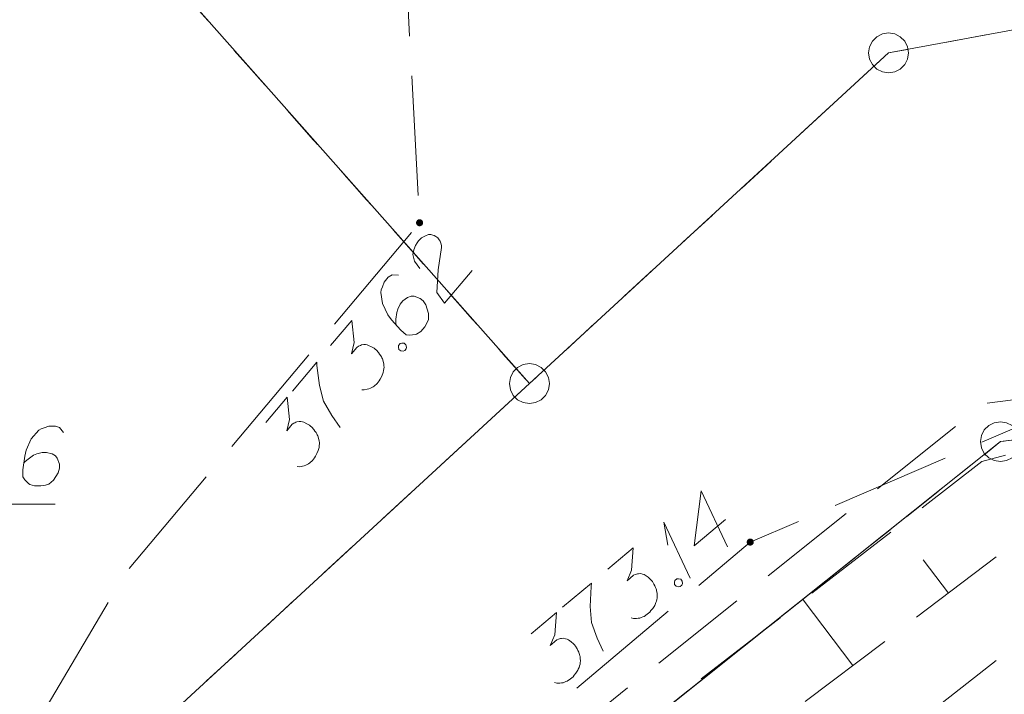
# Model space of a CAD drawing. Header units: metres. Extents: x 5554594 to 5556205, y 5636132 to 5636668.
# Tile 10 of 168: x 5555184 to 5555196, y 5636258 to 5636267. Entities that reach past the tile are written whole.
import ezdxf

# ---------------------------------------------------------------- set-up
doc = ezdxf.new("R2010")
doc.units = ezdxf.units.M
doc.header["$MEASUREMENT"] = 0
doc.header["$XCLIPFRAME"] = 0
for name, pattern in [('05-linia 2.5 1', [1.75, 1.25, -0.5]), ('L_0_05', [1.75, 1.25, -0.5]), ('L_0_06', [2, 1.5, -0.5]), ('PRZER1-1', [2, 1, -1])]:
    doc.linetypes.add(name, pattern=pattern)
for name, color, linetype, lineweight in [('#RASTER', 7, 'Continuous', 18), ('#skartowane', 7, 'Continuous', 18), ('#ZUDP', 7, 'Continuous', 18)]:
    doc.layers.add(name, color=color, linetype=linetype, lineweight=lineweight)
for name, color, linetype, lineweight, true_color in [('GEPPGD', 96, 'Continuous', 18, 0x008000), ('GESDZI', 18, 'Continuous', 18, 0x0a0909), ('GESUZY', 96, 'PRZER1-1', 18, 0x008000)]:
    doc.layers.add(name, color=color, linetype=linetype, lineweight=lineweight, true_color=true_color)
picture_1 = doc.add_image_def('image1.tif', size_in_pixel=(18897, 11811))

# ---------------------------------------------------------------- blocks, each defined once
blk = doc.blocks.new('EPPGS')
at = {"color": 0, "flags": 128}
blk.add_lwpolyline([(0.5, 0), (0.475528, -0.154508), (0.404508, -0.293893), (0.293893, -0.404508), (0.154508, -0.475528), (0, -0.5), (-0.154508, -0.475528), (-0.293893, -0.404508), (-0.404508, -0.293893), (-0.475528, -0.154508), (-0.5, 0), (-0.475528, 0.154508), (-0.404508, 0.293893), (-0.293893, 0.404508), (-0.154508, 0.475528), (0, 0.5), (0.154508, 0.475528), (0.293893, 0.404508), (0.404508, 0.293893), (0.475528, 0.154508), (0.5, 0)], close=True, dxfattribs=at)
blk = doc.blocks.new('*U364')
at = {"layer": '#skartowane', "color": 7, "linetype": 'ByBlock', "lineweight": 18}
for q in [(5555192.268, 5636259.599), (5555191.989, 5636260.013)]:
    blk.add_line((5555191.938, 5636260.302), q, dxfattribs=at)

msp = doc.modelspace()

# ---------------------------------------------------------------- hatches: boundary and pattern name
at = {"layer": '#skartowane', "linetype": 'Continuous', "lineweight": 18}
h = msp.add_hatch(color=7, dxfattribs=at)
edge = h.paths.add_edge_path()
edge.add_arc((5555188.879, 5636264.051), 0.045, 0, 360)
h = msp.add_hatch(color=7, dxfattribs=at)
edge = h.paths.add_edge_path()
edge.add_arc((5555193.019, 5636260.051), 0.045, 0, 360)

# ---------------------------------------------------------------- linework, layer by layer
at = {"layer": '#skartowane', "color": 7, "linetype": 'L_0_06', "lineweight": 18, "flags": 128}
msp.add_lwpolyline([(5555319.91, 5636279.38), (5555323.03, 5636275.28), (5555329.28, 5636268.46), (5555334.03, 5636263.4), (5555345.03, 5636252.49), (5555346.54, 5636251.45), (5555345.73, 5636247.93), (5555332.42, 5636261.49), (5555327.2, 5636266.8), (5555317.86, 5636277.41), (5555315.42, 5636280.01), (5555313.35, 5636281.16), (5555310.91, 5636281.48), (5555308.55, 5636280.93), (5555307.33, 5636278.49), (5555300.21, 5636263.98), (5555298.84, 5636260.31), (5555299.74, 5636259.03), (5555298.26, 5636255.27), (5555297.04, 5636255.1), (5555292.88, 5636247), (5555292.08, 5636246.05), (5555288.59, 5636239.37), (5555285.9, 5636234.86), (5555282.53, 5636231.41), (5555279.83, 5636229.99), (5555275.41, 5636228.95), (5555271.53, 5636229.31), (5555268.13, 5636230.4), (5555264.62, 5636232.17), (5555253.07, 5636239.68), (5555243.27, 5636245.93), (5555229.11, 5636254.41), (5555220.5, 5636258.77), (5555213.45, 5636261.65), (5555208.14, 5636263.06), (5555202.51, 5636263.31), (5555198.72, 5636262.51), (5555193.02, 5636260.05), (5555189.79, 5636257.33), (5555186.81, 5636252.47), (5555184.72, 5636245.33), (5555179.71, 5636245.97), (5555181.09, 5636251.46), (5555182.84, 5636255.67), (5555185.21, 5636259.68), (5555188.88, 5636264.05), (5555188.73, 5636266.82), (5555186.51, 5636270.36), (5555177.24, 5636279.14), (5555172.12, 5636284.35), (5555168.67, 5636288.73), (5555165.68, 5636293.64), (5555163.11, 5636298.61), (5555159.69, 5636305.28), (5555154.96, 5636314.88), (5555157.25, 5636316.15), (5555161.87, 5636306.69), (5555165.41, 5636299.79), (5555167.81, 5636295.12), (5555170.82, 5636290.32), (5555174.09, 5636286.04), (5555178.95, 5636281.15), (5555193.27, 5636269.09), (5555198.74, 5636266.34), (5555202.91, 5636266.53), (5555208.67, 5636266.05), (5555214.33, 5636264.32), (5555221.74, 5636261.36), (5555230.37, 5636257.02), (5555244.89, 5636248.46), (5555254.7, 5636242.22), (5555266.71, 5636234.85), (5555271.59, 5636232.9), (5555275.32, 5636232.51), (5555278.58, 5636233.38), (5555282.52, 5636236.11), (5555285.35, 5636239.7), (5555289.44, 5636247.37), (5555294.78, 5636258.52), (5555297.61, 5636265.12), (5555304.52, 5636279.57), (5555309.3, 5636287.58), (5555310.96, 5636291.13)], dxfattribs=at)
at = {"layer": '#skartowane', "color": 7, "linetype": 'Continuous', "lineweight": 18, "flags": 128}
for points in [[(5555188.884, 5636263.477), (5555188.817, 5636263.571), (5555188.793, 5636263.653), (5555188.805, 5636263.713), (5555188.826, 5636263.765), (5555188.848, 5636263.8), (5555188.867, 5636263.823), (5555188.905, 5636263.86), (5555188.937, 5636263.879), (5555188.953, 5636263.889), (5555188.989, 5636263.905), (5555189.019, 5636263.903), (5555189.045, 5636263.897), (5555189.062, 5636263.89), (5555189.084, 5636263.88), (5555189.106, 5636263.861), (5555189.125, 5636263.837), (5555189.135, 5636263.821), (5555189.145, 5636263.797), (5555189.152, 5636263.768), (5555189.154, 5636263.743), (5555189.112, 5636263.463), (5555189.095, 5636263.176), (5555189.19, 5636263.042), (5555189.536, 5636263.454)], [(5555188.615, 5636263.394), (5555188.535, 5636263.4), (5555188.487, 5636263.371), (5555188.434, 5636263.307), (5555188.414, 5636263.247), (5555188.4, 5636263.212), (5555188.395, 5636263.178), (5555188.415, 5636263.038), (5555188.482, 5636262.897), (5555188.529, 5636262.834), (5555188.645, 5636262.706), (5555188.713, 5636262.649), (5555188.755, 5636262.644), (5555188.822, 5636262.65), (5555188.842, 5636262.656), (5555188.894, 5636262.689), (5555188.943, 5636262.748), (5555188.972, 5636262.801), (5555188.99, 5636262.84), (5555188.992, 5636262.916), (5555188.957, 5636263.022), (5555188.923, 5636263.073), (5555188.887, 5636263.104), (5555188.81, 5636263.131), (5555188.772, 5636263.132), (5555188.727, 5636263.115), (5555188.668, 5636263.072), (5555188.634, 5636263.032), (5555188.606, 5636262.97), (5555188.593, 5636262.927), (5555188.583, 5636262.843), (5555188.583, 5636262.797), (5555188.585, 5636262.772)], [(5555187.765, 5636262.512), (5555188.031, 5636262.828), (5555188.06, 5636262.55), (5555188.026, 5636262.408), (5555188.094, 5636262.49), (5555188.114, 5636262.504), (5555188.126, 5636262.509), (5555188.138, 5636262.515), (5555188.15, 5636262.52), (5555188.179, 5636262.527), (5555188.2, 5636262.524), (5555188.221, 5636262.522), (5555188.239, 5636262.515), (5555188.278, 5636262.498), (5555188.309, 5636262.479), (5555188.322, 5636262.468), (5555188.34, 5636262.453), (5555188.364, 5636262.425), (5555188.378, 5636262.406), (5555188.392, 5636262.386), (5555188.402, 5636262.37), (5555188.407, 5636262.358), (5555188.413, 5636262.346), (5555188.418, 5636262.334), (5555188.424, 5636262.313), (5555188.431, 5636262.284), (5555188.433, 5636262.26), (5555188.434, 5636262.243), (5555188.432, 5636262.222), (5555188.429, 5636262.201), (5555188.423, 5636262.175), (5555188.42, 5636262.162), (5555188.403, 5636262.123), (5555188.384, 5636262.092), (5555188.374, 5636262.07), (5555188.347, 5636262.038), (5555188.312, 5636262.006), (5555188.296, 5636261.996), (5555188.28, 5636261.986), (5555188.265, 5636261.977), (5555188.244, 5636261.971), (5555188.224, 5636261.965), (5555188.187, 5636261.957), (5555188.157, 5636261.959)], [(5555188.616, 5636262.514), (5555188.635, 5636262.537), (5555188.655, 5636262.543), (5555188.685, 5636262.541), (5555188.707, 5636262.522), (5555188.714, 5636262.494), (5555188.712, 5636262.472), (5555188.693, 5636262.45), (5555188.672, 5636262.444), (5555188.643, 5636262.445), (5555188.62, 5636262.464), (5555188.614, 5636262.493), (5555188.616, 5636262.514)], [(5555187.287, 5636261.942), (5555187.591, 5636262.304), (5555187.594, 5636262.262), (5555187.624, 5636262.013), (5555187.675, 5636261.816), (5555187.779, 5636261.637), (5555187.884, 5636261.487)], [(5555186.956, 5636261.548), (5555187.222, 5636261.865), (5555187.251, 5636261.587), (5555187.217, 5636261.445), (5555187.285, 5636261.527), (5555187.305, 5636261.541), (5555187.317, 5636261.546), (5555187.329, 5636261.552), (5555187.341, 5636261.557), (5555187.37, 5636261.563), (5555187.391, 5636261.561), (5555187.412, 5636261.559), (5555187.43, 5636261.552), (5555187.469, 5636261.534), (5555187.5, 5636261.516), (5555187.513, 5636261.505), (5555187.532, 5636261.489), (5555187.555, 5636261.462), (5555187.569, 5636261.442), (5555187.584, 5636261.423), (5555187.593, 5636261.407), (5555187.598, 5636261.395), (5555187.604, 5636261.383), (5555187.609, 5636261.371), (5555187.615, 5636261.35), (5555187.622, 5636261.321), (5555187.624, 5636261.296), (5555187.625, 5636261.28), (5555187.623, 5636261.259), (5555187.621, 5636261.237), (5555187.614, 5636261.212), (5555187.611, 5636261.199), (5555187.594, 5636261.16), (5555187.576, 5636261.129), (5555187.565, 5636261.107), (5555187.538, 5636261.075), (5555187.503, 5636261.043), (5555187.487, 5636261.033), (5555187.472, 5636261.023), (5555187.456, 5636261.013), (5555187.435, 5636261.008), (5555187.415, 5636261.002), (5555187.378, 5636260.994), (5555187.348, 5636260.996)], [(5555192.708, 5636260.333), (5555192.319, 5636260.006), (5555192.403, 5636260.694), (5555192.733, 5636259.991)], [(5555181.211, 5636260.528), (5555184.315, 5636260.528)], [(5555191.238, 5636259.713), (5555191.554, 5636259.979), (5555191.534, 5636259.7), (5555191.477, 5636259.567), (5555191.558, 5636259.635), (5555191.58, 5636259.646), (5555191.593, 5636259.649), (5555191.606, 5636259.652), (5555191.619, 5636259.655), (5555191.648, 5636259.657), (5555191.668, 5636259.651), (5555191.689, 5636259.645), (5555191.705, 5636259.635), (5555191.741, 5636259.611), (5555191.768, 5636259.588), (5555191.779, 5636259.574), (5555191.794, 5636259.556), (5555191.813, 5636259.525), (5555191.823, 5636259.503), (5555191.834, 5636259.482), (5555191.841, 5636259.464), (5555191.844, 5636259.451), (5555191.847, 5636259.439), (5555191.85, 5636259.426), (5555191.853, 5636259.405), (5555191.854, 5636259.375), (5555191.852, 5636259.35), (5555191.851, 5636259.333), (5555191.845, 5636259.313), (5555191.839, 5636259.293), (5555191.828, 5636259.268), (5555191.823, 5636259.256), (5555191.799, 5636259.22), (5555191.776, 5636259.193), (5555191.762, 5636259.173), (5555191.73, 5636259.147), (5555191.69, 5636259.121), (5555191.673, 5636259.114), (5555191.655, 5636259.107), (5555191.638, 5636259.1), (5555191.617, 5636259.098), (5555191.596, 5636259.095), (5555191.558, 5636259.095), (5555191.529, 5636259.101)], [(5555195.5, 5636259.412), (5555195.184, 5636259.828)], [(5555190.669, 5636259.234), (5555191.03, 5636259.538), (5555191.027, 5636259.496), (5555191.014, 5636259.246), (5555191.03, 5636259.043), (5555191.101, 5636258.849), (5555191.179, 5636258.683)], [(5555192.076, 5636259.57), (5555192.099, 5636259.589), (5555192.12, 5636259.591), (5555192.149, 5636259.585), (5555192.168, 5636259.562), (5555192.17, 5636259.532), (5555192.164, 5636259.512), (5555192.141, 5636259.493), (5555192.12, 5636259.491), (5555192.091, 5636259.497), (5555192.072, 5636259.52), (5555192.07, 5636259.549), (5555192.076, 5636259.57)], [(5555194.304, 5636258.506), (5555193.682, 5636259.327)], [(5555190.276, 5636258.903), (5555190.592, 5636259.169), (5555190.572, 5636258.89), (5555190.515, 5636258.756), (5555190.596, 5636258.825), (5555190.618, 5636258.836), (5555190.631, 5636258.839), (5555190.644, 5636258.842), (5555190.656, 5636258.845), (5555190.686, 5636258.847), (5555190.706, 5636258.841), (5555190.727, 5636258.835), (5555190.743, 5636258.825), (5555190.778, 5636258.801), (5555190.806, 5636258.778), (5555190.817, 5636258.764), (5555190.832, 5636258.746), (5555190.851, 5636258.715), (5555190.861, 5636258.693), (5555190.872, 5636258.671), (5555190.879, 5636258.654), (5555190.882, 5636258.641), (5555190.885, 5636258.628), (5555190.888, 5636258.616), (5555190.891, 5636258.594), (5555190.892, 5636258.565), (5555190.89, 5636258.54), (5555190.889, 5636258.523), (5555190.883, 5636258.503), (5555190.877, 5636258.482), (5555190.866, 5636258.458), (5555190.861, 5636258.446), (5555190.837, 5636258.41), (5555190.814, 5636258.383), (5555190.8, 5636258.363), (5555190.768, 5636258.337), (5555190.728, 5636258.311), (5555190.711, 5636258.304), (5555190.693, 5636258.297), (5555190.676, 5636258.29), (5555190.655, 5636258.288), (5555190.634, 5636258.285), (5555190.596, 5636258.284), (5555190.567, 5636258.291)]]:
    msp.add_lwpolyline(points, dxfattribs=at)
at = {"layer": '#skartowane', "color": 7, "linetype": 'L_0_05', "lineweight": 18, "flags": 128}
for points in [[(5555206.15, 5636262.22), (5555201.97, 5636262.18), (5555196.25, 5636259.98), (5555191.34, 5636256.26), (5555187.79, 5636250.65), (5555186.56, 5636244.69), (5555185.77, 5636244.88), (5555187.04, 5636251.19), (5555190.47, 5636256.84), (5555195.92, 5636261.06), (5555201.81, 5636262.7), (5555206.15, 5636262.22)], [(5555203.26, 5636259.54), (5555198.37, 5636257.56), (5555194.83, 5636253.26), (5555191.71, 5636248.62), (5555191.41, 5636243.25), (5555187.34, 5636244.58), (5555188.53, 5636250.19), (5555192.22, 5636255.53), (5555196.7, 5636259.04), (5555202.39, 5636261.38), (5555208.54, 5636260.75), (5555203.26, 5636259.54)]]:
    msp.add_lwpolyline(points, close=True, dxfattribs=at)
at = {"layer": '#skartowane', "color": 36, "linetype": 'Continuous', "lineweight": 18, "true_color": 0x803300, "flags": 128}
msp.add_lwpolyline([(5555184.419, 5636261.422), (5555184.372, 5636261.487), (5555184.319, 5636261.504), (5555184.236, 5636261.504), (5555184.177, 5636261.481), (5555184.142, 5636261.469), (5555184.112, 5636261.451), (5555184.018, 5636261.345), (5555183.953, 5636261.203), (5555183.935, 5636261.126), (5555183.912, 5636260.955), (5555183.912, 5636260.867), (5555183.935, 5636260.831), (5555183.982, 5636260.784), (5555184, 5636260.772), (5555184.059, 5636260.754), (5555184.136, 5636260.754), (5555184.195, 5636260.766), (5555184.236, 5636260.778), (5555184.295, 5636260.825), (5555184.355, 5636260.92), (5555184.372, 5636260.979), (5555184.372, 5636261.026), (5555184.343, 5636261.103), (5555184.319, 5636261.132), (5555184.278, 5636261.156), (5555184.207, 5636261.174), (5555184.154, 5636261.174), (5555184.089, 5636261.156), (5555184.047, 5636261.138), (5555183.977, 5636261.091), (5555183.941, 5636261.061), (5555183.923, 5636261.044)], dxfattribs=at)
at = {"layer": '#ZUDP', "color": 1, "linetype": '05-linia 2.5 1', "lineweight": 18, "flags": 128}
msp.add_lwpolyline([(5555200.701, 5636262.373), (5555195.951, 5636261.788), (5555190.505, 5636257.443), (5555186.475, 5636249.052), (5555185.859, 5636245.891), (5555184.549, 5636238.277), (5555184.302, 5636221.979)], dxfattribs=at)
at = {"layer": 'GESDZI', "color": 96, "linetype": 'Continuous', "lineweight": 18, "flags": 128}
for points in [[(5555356.08, 5636382.6), (5555342.54, 5636360.36), (5555325.26, 5636314.3), (5555323.65, 5636312.16), (5555321.55, 5636300.85), (5555316.27, 5636290.41), (5555313.36, 5636286.16), (5555307.64, 5636279.94), (5555302.66, 5636268.89), (5555289.79, 5636240.47), (5555285.05, 5636232.31), (5555280.777, 5636227.568), (5555269.6, 5636229.495), (5555252.779, 5636239.857), (5555235.065, 5636250.769), (5555217.688, 5636259.628), (5555207.115, 5636262.659), (5555196.152, 5636261.309), (5555188.125, 5636254.905), (5555186.351, 5636245.801), (5555184.846, 5636238.084), (5555184.758, 5636205.86), (5555186.215, 5636197.478)], [(5555138.419, 5636351.998), (5555140.07, 5636349.47), (5555152.11, 5636327.91), (5555168.09, 5636295.87), (5555171.33, 5636290.55), (5555177.22, 5636283.54), (5555193.68, 5636269.44), (5555198.92, 5636266.95), (5555194.751, 5636266.179), (5555190.254, 5636262.036), (5555175.305, 5636278.922)], [(5555175.305, 5636278.922), (5555190.254, 5636262.036), (5555184.375, 5636256.62), (5555180.847, 5636237.963), (5555180.879, 5636235.703), (5555132.537, 5636279.6)], [(5555181.37, 5636197.215), (5555180.879, 5636235.703), (5555180.847, 5636237.963), (5555184.375, 5636256.62), (5555190.254, 5636262.036), (5555194.751, 5636266.179), (5555198.92, 5636266.95), (5555202.73, 5636267.2), (5555208.46, 5636266.82), (5555210.74, 5636267.97), (5555216.06, 5636266.31), (5555255.64, 5636244)]]:
    msp.add_lwpolyline(points, dxfattribs=at)
msp.add_lwpolyline([(5555186.351, 5636245.801), (5555188.125, 5636254.905), (5555196.152, 5636261.309), (5555207.115, 5636262.659), (5555217.688, 5636259.628), (5555235.065, 5636250.769), (5555252.779, 5636239.857), (5555237.321, 5636213.996), (5555186.351, 5636245.801)], close=True, dxfattribs=at)
at = {"layer": 'GESUZY', "color": 96, "linetype": 'PRZER1-1', "lineweight": 18, "ltscale": 0.5, "true_color": 0x008000}
for points in [[(5555138.419, 5636351.998), (5555140.07, 5636349.47), (5555145.81, 5636339.2), (5555152.11, 5636327.91), (5555168.09, 5636295.87), (5555171.33, 5636290.55), (5555177.22, 5636283.54), (5555193.68, 5636269.44), (5555198.92, 5636266.95), (5555194.751, 5636266.179), (5555190.254, 5636262.036), (5555180.593, 5636272.949), (5555175.305, 5636278.922), (5555167.557, 5636287.96), (5555148.596, 5636326.003), (5555136.58, 5636347.5), (5555134.827, 5636350.189)], [(5555180.593, 5636272.949), (5555190.254, 5636262.036), (5555184.375, 5636256.62), (5555180.847, 5636237.963), (5555180.879, 5636235.703), (5555166.615, 5636248.656), (5555136.867, 5636275.669), (5555132.537, 5636279.6)], [(5555255.64, 5636244), (5555216.06, 5636266.31), (5555210.74, 5636267.97), (5555208.46, 5636266.82), (5555202.73, 5636267.2), (5555198.92, 5636266.95), (5555194.751, 5636266.179), (5555190.254, 5636262.036), (5555184.375, 5636256.62), (5555180.847, 5636237.963), (5555180.879, 5636235.703), (5555181.144, 5636214.939), (5555181.37, 5636197.215)], [(5555186.215, 5636197.478), (5555184.758, 5636205.86), (5555184.846, 5636238.084), (5555186.351, 5636245.801), (5555188.125, 5636254.905), (5555196.152, 5636261.309), (5555207.115, 5636262.659), (5555217.688, 5636259.628), (5555235.065, 5636250.769), (5555245.34, 5636244.44), (5555252.779, 5636239.857), (5555254.635, 5636238.709), (5555259.12, 5636235.95)]]:
    msp.add_lwpolyline(points, dxfattribs=at)
msp.add_lwpolyline([(5555245.34, 5636244.44), (5555235.065, 5636250.769), (5555217.688, 5636259.628), (5555207.115, 5636262.659), (5555196.152, 5636261.309), (5555188.125, 5636254.905), (5555186.351, 5636245.801), (5555227.83, 5636219.92), (5555230.75, 5636225.4), (5555221.58, 5636230.73), (5555228.02, 5636241.99), (5555234.03, 5636238.6), (5555237.82, 5636244.1), (5555243.08, 5636241.4), (5555245.34, 5636244.44)], close=True, dxfattribs=at)

# ---------------------------------------------------------------- block references
at = {"layer": '#skartowane', "color": 7, "linetype": 'Continuous', "lineweight": 18}
msp.add_blockref('*U364', (0, 0), dxfattribs=at)
at = {"layer": 'GEPPGD', "color": 96, "lineweight": 18, "true_color": 0x008000, "xscale": 0.5, "yscale": 0.5, "zscale": 0.5, "rotation": 90}
for p in [(5555194.751, 5636266.179), (5555190.254, 5636262.036), (5555196.152, 5636261.309)]:
    msp.add_blockref('EPPGS', p, dxfattribs=at)

# ---------------------------------------------------------------- pictures from other files: only their frames are drawn
at = {"layer": '#RASTER', "color": 252, "linetype": 'Continuous', "lineweight": 18}
image = msp.add_image(picture_1, insert=(5554593.51, 5636131.7), size_in_units=(811.166, 518.086), dxfattribs=at)
image.set_boundary_path([(-0.5, -0.5), (-0.5, 11810.5), (18896.5, 11810.5), (18896.5, -0.5), (-0.5, -0.5)])
image.dxf.flags = 15

doc.saveas('drawing.dxf')
